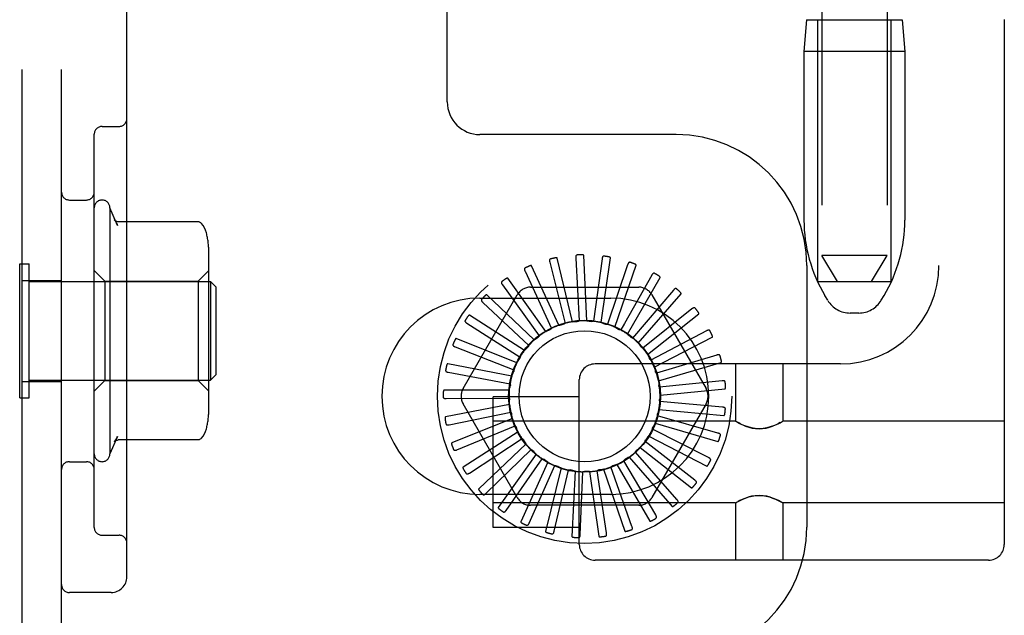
# Model space of a CAD drawing. Header units: inches. Extents: x 0 to 204, y 0 to 132.
# Tile 61 of 112: x 118.01 to 119.89, y 46.79 to 47.93. Entities that reach past the tile are written whole.
import ezdxf

# ---------------------------------------------------------------- set-up
doc = ezdxf.new("R2010")
doc.units = ezdxf.units.IN
doc.header["$LTSCALE"] = 11.243375
doc.header["$MEASUREMENT"] = 0
doc.linetypes.add('HIDDEN', pattern=[0.2, 0.1, -0.1])
doc.layers.add('DEFAULT_2', color=8, linetype='HIDDEN')

msp = doc.modelspace()

# ---------------------------------------------------------------- linework, layer by layer
at = {"layer": 'DEFAULT_2', "color": 8, "linetype": 'HIDDEN'}
for p, q in [((119.8894, 52.4267), (119.8894, 46.9262)), ((118.0119, 46.7095), (118.0119, 52.2095)), ((118.0869, 46.7095), (118.0869, 52.2095)), ((118.2119, 46.8645), (118.2119, 52.0545)), ((119.7644, 51.8937), (119.7644, 47.4592)), ((118.8244, 47.772), (118.8244, 51.147)), ((119.5404, 50.9477), (119.5404, 47.4785)), ((119.6654, 50.9477), (119.6654, 47.4785)), ((119.5114, 47.9285), (119.5064, 47.8685)), ((119.5114, 47.9285), (119.6944, 47.9285)), ((119.5329, 47.4285), (119.5329, 47.9285)), ((119.6729, 47.4285), (119.6729, 47.9285)), ((119.6944, 47.9285), (119.6994, 47.8685)), ((119.5064, 47.8685), (119.5064, 47.5461)), ((119.6994, 47.8685), (119.5064, 47.8685)), ((119.6994, 47.8685), (119.6994, 47.5461)), ((118.1644, 47.7251), (118.1969, 47.7251)), ((118.1494, 46.9589), (118.1494, 47.7101)), ((119.2619, 47.7095), (118.8869, 47.7095)), ((118.1019, 47.5845), (118.1344, 47.5845)), ((118.1794, 47.5695), (118.1794, 47.0995)), ((118.194, 47.5361), (118.1794, 47.5695)), ((118.3471, 47.543), (118.1953, 47.543)), ((118.3684, 47.1829), (118.3684, 47.4861)), ((119.0915, 47.3537), (119.0855, 47.4785)), ((119.5704, 47.4285), (119.5404, 47.4785)), ((119.6654, 47.4785), (119.5404, 47.4785)), ((119.6354, 47.4285), (119.6654, 47.4785)), ((118.0069, 47.2065), (118.0069, 47.4625)), ((118.0069, 47.4625), (118.0249, 47.4625)), ((118.0249, 47.2065), (118.0249, 47.4625)), ((119.0376, 47.3451), (118.9857, 47.4587)), ((119.0203, 47.4656), (119.0495, 47.3488)), ((119.0641, 47.352), (119.0347, 47.4734)), ((119.07, 47.4736), (119.0765, 47.3534)), ((119.1203, 47.472), (119.1039, 47.3528)), ((119.1187, 47.3502), (119.1365, 47.4739)), ((119.1693, 47.4609), (119.1308, 47.347)), ((119.1448, 47.3417), (119.1856, 47.4598)), ((119.5119, 47.4595), (119.5119, 46.9595)), ((118.1694, 47.4295), (118.1494, 47.4495)), ((118.3484, 47.4295), (118.3684, 47.4495)), ((118.9731, 47.4484), (119.0238, 47.3392)), ((119.2154, 47.4408), (119.163, 47.3486)), ((118.0119, 47.431), (118.0869, 47.431)), ((118.0249, 47.4285), (118.3719, 47.4285)), ((118.1694, 47.4295), (118.1694, 47.2395)), ((118.1694, 47.4295), (118.3484, 47.4295)), ((118.3484, 47.4295), (118.3484, 47.2395)), ((118.3719, 47.4285), (118.3719, 47.2405)), ((118.3819, 47.4185), (118.3719, 47.4285)), ((118.9299, 47.4225), (119.0004, 47.3249)), ((119.0128, 47.3333), (118.9403, 47.4351)), ((119.1687, 47.3283), (119.2312, 47.4366)), ((119.5329, 47.4285), (119.6729, 47.4285)), ((118.3819, 47.4185), (118.3819, 47.2505)), ((118.8548, 47.2241), (118.9582, 47.4033)), ((118.9907, 47.317), (118.9003, 47.4033)), ((118.9835, 47.4179), (119.1904, 47.4179)), ((119.2569, 47.4123), (119.1787, 47.3208)), ((119.1897, 47.3107), (119.2716, 47.4052)), ((119.2156, 47.4033), (119.3191, 47.2241)), ((119.5519, 47.3928), (119.5463, 47.402)), ((119.654, 47.3928), (119.6595, 47.402)), ((118.8869, 47.397), (119.1369, 47.397)), ((118.8925, 47.3889), (118.9801, 47.3065)), ((118.9721, 47.2969), (118.867, 47.3644)), ((119.2922, 47.3765), (119.1981, 47.3014)), ((119.207, 47.2894), (119.3052, 47.3667)), ((119.6111, 47.3685), (119.5947, 47.3685)), ((118.862, 47.3489), (118.9637, 47.2845)), ((119.163, 47.3486), (119.156, 47.3362)), ((119.3201, 47.3346), (119.2135, 47.2787)), ((118.9577, 47.2736), (118.8417, 47.32)), ((119.22, 47.2653), (119.331, 47.3225)), ((118.8397, 47.3038), (118.9517, 47.2598)), ((118.9479, 47.248), (118.8252, 47.2716)), ((119.5764, 47.2712), (119.1069, 47.2712)), ((119.2112, 47.2813), (119.211, 47.2815)), ((119.3395, 47.2882), (119.2243, 47.2535)), ((119.2281, 47.2391), (119.348, 47.2743)), ((119.3757, 47.2712), (119.3757, 47.1617)), ((119.4657, 47.2712), (119.4657, 47.1617)), ((118.8263, 47.2553), (118.9446, 47.2333)), ((118.0119, 47.238), (118.0869, 47.238)), ((118.0249, 47.2405), (118.3719, 47.2405)), ((118.1694, 47.2395), (118.1494, 47.2195)), ((118.1694, 47.2395), (118.3484, 47.2395)), ((118.3484, 47.2395), (118.3684, 47.2195)), ((118.3819, 47.2505), (118.3719, 47.2405)), ((119.0769, 46.9262), (119.0769, 47.2412)), ((119.3499, 47.239), (119.2301, 47.2267)), ((118.9431, 47.221), (118.8182, 47.221)), ((119.2312, 47.2118), (119.3556, 47.2237)), ((118.0069, 47.2065), (118.0249, 47.2065)), ((118.8224, 47.2052), (118.9427, 47.206)), ((118.9582, 47.0158), (118.8548, 47.1949)), ((118.9119, 46.9587), (118.9119, 47.2087)), ((119.0769, 47.2087), (118.9119, 47.2087)), ((119.3191, 47.1949), (119.2156, 47.0158)), ((119.3507, 47.1887), (119.2308, 47.1993)), ((118.9436, 47.1935), (118.8208, 47.1699)), ((118.828, 47.1552), (118.946, 47.1788)), ((119.229, 47.1845), (119.3534, 47.1726)), ((118.9492, 47.1667), (118.8332, 47.1202)), ((119.3757, 47.1617), (118.9119, 47.1617)), ((119.2217, 47.158), (119.3416, 47.1228)), ((119.342, 47.1392), (119.2263, 47.1723)), ((119.3757, 47.1617), (119.3762, 47.1613)), ((119.3779, 47.1604), (119.3762, 47.1614)), ((119.3807, 47.1589), (119.3777, 47.1605)), ((119.4634, 47.1604), (119.4652, 47.1614)), ((119.4651, 47.1613), (119.4657, 47.1617)), ((119.8894, 47.1617), (119.4657, 47.1617)), ((118.8429, 47.1072), (118.9544, 47.1527)), ((118.9598, 47.1414), (118.8546, 47.0738)), ((119.3241, 47.0922), (119.2167, 47.1466)), ((118.194, 47.1329), (118.1794, 47.0995)), ((118.3471, 47.126), (118.1953, 47.126)), ((118.8667, 47.0628), (118.9675, 47.1286)), ((119.2976, 47.0494), (119.2025, 47.1232)), ((119.2095, 47.1335), (119.3206, 47.0762)), ((118.975, 47.1186), (118.8845, 47.0323)), ((118.8984, 47.0238), (118.985, 47.1075)), ((119.2634, 47.0124), (119.184, 47.1028)), ((119.1929, 47.1116), (119.2911, 47.0344)), ((118.1019, 47.0845), (118.1344, 47.0845)), ((118.9942, 47.099), (118.9217, 46.9972)), ((118.937, 46.9915), (119.0061, 47.09)), ((119.0168, 47.0835), (118.9649, 46.9698)), ((119.223, 46.9826), (119.1621, 47.0864)), ((119.1724, 47.0934), (119.2543, 46.9989)), ((118.981, 46.9671), (119.0302, 47.0769)), ((119.0419, 47.0725), (119.0124, 46.951)), ((119.0288, 46.9514), (119.0563, 47.0685)), ((119.0687, 47.0664), (119.0627, 46.9416)), ((119.0787, 46.9451), (119.0836, 47.0653)), ((119.0961, 47.0656), (119.1139, 46.9419)), ((119.1289, 46.9483), (119.1109, 47.0673)), ((119.1231, 47.0699), (119.164, 46.9518)), ((119.1775, 46.9609), (119.1374, 47.0744)), ((119.1489, 47.0793), (119.2114, 46.971)), ((119.1369, 47.022), (118.8869, 47.022)), ((119.3757, 47.0057), (119.3762, 47.006)), ((119.3762, 47.006), (119.3779, 47.007)), ((119.4636, 47.0068), (119.4606, 47.0085)), ((119.4652, 47.006), (119.4634, 47.007)), ((119.4651, 47.006), (119.4657, 47.0057)), ((119.3757, 47.0057), (118.9119, 47.0057)), ((119.1904, 47.0012), (118.9835, 47.0012)), ((119.3757, 47.0057), (119.3757, 46.8962)), ((119.4657, 47.0057), (119.4657, 46.8962)), ((119.8894, 47.0057), (119.4657, 47.0057)), ((119.0769, 46.9587), (118.9119, 46.9587)), ((118.1644, 46.9439), (118.1969, 46.9439)), ((119.8594, 46.8962), (119.1069, 46.8962)), ((118.1819, 46.8345), (118.1019, 46.8345))]:
    msp.add_line(p, q, dxfattribs=at)
for points in [[(118.1881, 47.5463), (118.1894, 47.5446), (118.1905, 47.5428), (118.1916, 47.5411), (118.1925, 47.5393), (118.1934, 47.5376), (118.1941, 47.5359)], [(118.1953, 47.543), (118.1941, 47.5431), (118.1928, 47.5434), (118.1916, 47.5438), (118.1906, 47.5443), (118.1898, 47.5447), (118.1892, 47.5452), (118.1888, 47.5455), (118.1885, 47.5458), (118.1883, 47.5461), (118.1882, 47.5463), (118.1881, 47.5463)], [(118.3548, 47.5394), (118.354, 47.5403), (118.3531, 47.5411), (118.3521, 47.5417), (118.351, 47.5422), (118.3499, 47.5427), (118.3487, 47.5429), (118.3475, 47.543), (118.3471, 47.543)], [(118.364, 47.5213), (118.3638, 47.522), (118.3622, 47.5268), (118.3602, 47.5314), (118.3576, 47.5357), (118.3548, 47.5394)], [(119.0724, 47.4794), (119.072, 47.4793), (119.0716, 47.4792), (119.0712, 47.479), (119.0709, 47.4787), (119.0706, 47.4783), (119.0704, 47.4779), (119.0703, 47.4775), (119.0702, 47.477), (119.0701, 47.4765), (119.07, 47.476), (119.07, 47.4754), (119.07, 47.4748), (119.07, 47.4742), (119.07, 47.4736)], [(119.0855, 47.4785), (119.0855, 47.4787), (119.0854, 47.4788), (119.0853, 47.479), (119.0852, 47.4791), (119.085, 47.4792), (119.0848, 47.4793), (119.0846, 47.4793), (119.0844, 47.4794), (119.0842, 47.4795), (119.0839, 47.4795), (119.0837, 47.4796), (119.0834, 47.4796), (119.0831, 47.4796), (119.0829, 47.4797), (119.0826, 47.4797), (119.0823, 47.4797), (119.082, 47.4797), (119.0817, 47.4797), (119.0813, 47.4797), (119.0811, 47.4797)], [(119.1238, 47.4773), (119.1233, 47.4773), (119.1229, 47.4772), (119.1225, 47.4771), (119.1221, 47.4768), (119.1218, 47.4765), (119.1215, 47.4762), (119.1213, 47.4758), (119.1211, 47.4754), (119.1209, 47.4749), (119.1207, 47.4743), (119.1206, 47.4738), (119.1205, 47.4732), (119.1204, 47.4726), (119.1203, 47.472)], [(118.9857, 47.4587), (118.9856, 47.4589), (118.9854, 47.459), (118.9853, 47.4591), (118.9851, 47.4591), (118.9849, 47.4592), (118.9847, 47.4592), (118.9845, 47.4592), (118.9843, 47.4591), (118.984, 47.4591), (118.9838, 47.4591), (118.9835, 47.459), (118.9833, 47.459), (118.983, 47.4589), (118.9828, 47.4588), (118.9825, 47.4587), (118.9822, 47.4586), (118.9819, 47.4585), (118.9816, 47.4584), (118.9813, 47.4583), (118.981, 47.4582)], [(119.0216, 47.4718), (119.0212, 47.4716), (119.0208, 47.4714), (119.0205, 47.4711), (119.0202, 47.4708), (119.0201, 47.4704), (119.0199, 47.47), (119.0199, 47.4695), (119.0198, 47.469), (119.0198, 47.4685), (119.0199, 47.4679), (119.02, 47.4674), (119.0201, 47.4668), (119.0202, 47.4662), (119.0203, 47.4656)], [(119.0347, 47.4734), (119.0346, 47.4736), (119.0345, 47.4737), (119.0343, 47.4738), (119.0342, 47.4739), (119.034, 47.4739), (119.0338, 47.474), (119.0336, 47.474), (119.0333, 47.4741), (119.0331, 47.4741), (119.0329, 47.4741), (119.0326, 47.4741), (119.0324, 47.4741), (119.0321, 47.474), (119.0318, 47.474), (119.0315, 47.474), (119.0312, 47.474), (119.0309, 47.4739), (119.0306, 47.4739), (119.0303, 47.4738), (119.0299, 47.4737)], [(119.1365, 47.4739), (119.1365, 47.4741), (119.1364, 47.4743), (119.1363, 47.4744), (119.1362, 47.4746), (119.1361, 47.4747), (119.1359, 47.4748), (119.1357, 47.4749), (119.1355, 47.475), (119.1353, 47.4751), (119.1351, 47.4752), (119.1348, 47.4753), (119.1346, 47.4754), (119.1343, 47.4755), (119.1341, 47.4756), (119.1338, 47.4756), (119.1335, 47.4757), (119.1332, 47.4758), (119.1329, 47.4758), (119.1326, 47.4759), (119.1322, 47.476)], [(119.1738, 47.4655), (119.1733, 47.4656), (119.1729, 47.4656), (119.1725, 47.4655), (119.1721, 47.4653), (119.1717, 47.4651), (119.1714, 47.4648), (119.1711, 47.4645), (119.1708, 47.4641), (119.1705, 47.4636), (119.1702, 47.4632), (119.17, 47.4626), (119.1698, 47.4621), (119.1696, 47.4615), (119.1693, 47.4609)], [(119.1856, 47.4598), (119.1856, 47.4599), (119.1856, 47.4601), (119.1856, 47.4603), (119.1855, 47.4604), (119.1853, 47.4606), (119.1852, 47.4607), (119.185, 47.4609), (119.1849, 47.461), (119.1847, 47.4612), (119.1845, 47.4613), (119.1843, 47.4614), (119.184, 47.4616), (119.1838, 47.4617), (119.1836, 47.4618), (119.1833, 47.462), (119.183, 47.4621), (119.1827, 47.4622), (119.1825, 47.4623), (119.1822, 47.4624), (119.1819, 47.4626)], [(118.9732, 47.4547), (118.9728, 47.4544), (118.9724, 47.4542), (118.9722, 47.4538), (118.972, 47.4534), (118.9719, 47.453), (118.9719, 47.4526), (118.9719, 47.4521), (118.9719, 47.4516), (118.9721, 47.4511), (118.9722, 47.4506), (118.9724, 47.45), (118.9726, 47.4495), (118.9728, 47.4489), (118.9731, 47.4484)], [(119.2206, 47.4444), (119.2202, 47.4446), (119.2198, 47.4447), (119.2194, 47.4447), (119.2189, 47.4446), (119.2186, 47.4445), (119.2182, 47.4442), (119.2178, 47.4439), (119.2174, 47.4436), (119.2171, 47.4432), (119.2167, 47.4428), (119.2164, 47.4423), (119.2161, 47.4419), (119.2158, 47.4413), (119.2154, 47.4408)], [(119.2312, 47.4366), (119.2313, 47.4367), (119.2313, 47.4369), (119.2312, 47.4371), (119.2312, 47.4372), (119.2311, 47.4374), (119.231, 47.4376), (119.2308, 47.4378), (119.2307, 47.4379), (119.2305, 47.4381), (119.2304, 47.4383), (119.2302, 47.4385), (119.23, 47.4386), (119.2298, 47.4388), (119.2296, 47.439), (119.2293, 47.4392), (119.2291, 47.4393), (119.2288, 47.4395), (119.2286, 47.4397), (119.2283, 47.4399), (119.228, 47.4401)], [(118.9288, 47.4287), (118.9285, 47.4284), (118.9282, 47.4281), (118.928, 47.4277), (118.9279, 47.4273), (118.9279, 47.4269), (118.9279, 47.4264), (118.928, 47.426), (118.9282, 47.4255), (118.9284, 47.425), (118.9286, 47.4245), (118.9289, 47.424), (118.9292, 47.4235), (118.9296, 47.423), (118.9299, 47.4225)], [(118.9403, 47.4351), (118.9402, 47.4352), (118.9401, 47.4353), (118.9399, 47.4353), (118.9397, 47.4353), (118.9395, 47.4353), (118.9393, 47.4353), (118.9391, 47.4353), (118.9389, 47.4352), (118.9386, 47.4351), (118.9384, 47.435), (118.9382, 47.4349), (118.9379, 47.4348), (118.9377, 47.4347), (118.9375, 47.4346), (118.9372, 47.4345), (118.9369, 47.4343), (118.9367, 47.4342), (118.9364, 47.434), (118.9361, 47.4338), (118.9359, 47.4337)], [(118.9003, 47.4033), (118.9001, 47.4034), (118.9, 47.4034), (118.8998, 47.4034), (118.8996, 47.4034), (118.8994, 47.4034), (118.8992, 47.4033), (118.899, 47.4032), (118.8988, 47.4031), (118.8986, 47.403), (118.8984, 47.4029), (118.8982, 47.4027), (118.898, 47.4026), (118.8978, 47.4024), (118.8976, 47.4022), (118.8973, 47.4021), (118.8971, 47.4019), (118.8969, 47.4017), (118.8966, 47.4014), (118.8964, 47.4012), (118.8961, 47.401)], [(119.2627, 47.4149), (119.2623, 47.4151), (119.2619, 47.4153), (119.2615, 47.4154), (119.2611, 47.4154), (119.2606, 47.4153), (119.2602, 47.4152), (119.2598, 47.4149), (119.2594, 47.4147), (119.259, 47.4144), (119.2585, 47.414), (119.2581, 47.4136), (119.2577, 47.4132), (119.2573, 47.4128), (119.2569, 47.4123)], [(119.2716, 47.4052), (119.2716, 47.4053), (119.2717, 47.4055), (119.2717, 47.4056), (119.2717, 47.4058), (119.2716, 47.406), (119.2715, 47.4062), (119.2714, 47.4064), (119.2713, 47.4066), (119.2712, 47.4068), (119.2711, 47.407), (119.2709, 47.4072), (119.2708, 47.4074), (119.2706, 47.4076), (119.2704, 47.4078), (119.2702, 47.408), (119.27, 47.4083), (119.2698, 47.4085), (119.2696, 47.4087), (119.2693, 47.409), (119.2691, 47.4092)], [(118.8902, 47.3948), (118.8899, 47.3945), (118.8897, 47.3941), (118.8896, 47.3937), (118.8896, 47.3933), (118.8896, 47.3928), (118.8898, 47.3924), (118.89, 47.392), (118.8902, 47.3915), (118.8905, 47.3911), (118.8908, 47.3907), (118.8912, 47.3902), (118.8916, 47.3898), (118.892, 47.3894), (118.8925, 47.3889)], [(118.867, 47.3644), (118.8668, 47.3645), (118.8667, 47.3645), (118.8665, 47.3645), (118.8663, 47.3645), (118.8661, 47.3644), (118.866, 47.3643), (118.8658, 47.3641), (118.8656, 47.364), (118.8654, 47.3639), (118.8652, 47.3637), (118.8651, 47.3635), (118.8649, 47.3633), (118.8647, 47.3631), (118.8645, 47.3629), (118.8643, 47.3627), (118.8641, 47.3625), (118.8639, 47.3622), (118.8638, 47.362), (118.8636, 47.3617), (118.8634, 47.3615)], [(119.2983, 47.3779), (119.298, 47.3782), (119.2977, 47.3785), (119.2973, 47.3786), (119.2969, 47.3787), (119.2964, 47.3787), (119.296, 47.3786), (119.2955, 47.3785), (119.2951, 47.3783), (119.2946, 47.3781), (119.2941, 47.3778), (119.2937, 47.3775), (119.2932, 47.3772), (119.2927, 47.3769), (119.2922, 47.3765)], [(119.3052, 47.3667), (119.3054, 47.3668), (119.3054, 47.367), (119.3055, 47.3671), (119.3055, 47.3673), (119.3055, 47.3675), (119.3054, 47.3677), (119.3054, 47.3679), (119.3053, 47.3681), (119.3052, 47.3684), (119.3051, 47.3686), (119.305, 47.3688), (119.3049, 47.369), (119.3048, 47.3693), (119.3046, 47.3695), (119.3045, 47.3698), (119.3043, 47.37), (119.3041, 47.3703), (119.304, 47.3706), (119.3038, 47.3708), (119.3036, 47.371)], [(118.8587, 47.3543), (118.8585, 47.3538), (118.8583, 47.3534), (118.8583, 47.353), (118.8584, 47.3526), (118.8585, 47.3522), (118.8587, 47.3518), (118.859, 47.3514), (118.8593, 47.351), (118.8597, 47.3507), (118.8601, 47.3503), (118.8605, 47.3499), (118.861, 47.3496), (118.8615, 47.3492), (118.862, 47.3489)], [(119.0376, 47.3451), (119.0397, 47.3456), (119.0419, 47.3462), (119.0441, 47.3467), (119.0462, 47.3471)], [(119.0495, 47.3488), (119.049, 47.3484), (119.0485, 47.3481), (119.048, 47.3477), (119.0474, 47.3475), (119.0468, 47.3473), (119.0462, 47.3471)], [(119.0641, 47.352), (119.0663, 47.3521), (119.0686, 47.3522), (119.0708, 47.3523), (119.073, 47.3523)], [(119.0765, 47.3534), (119.076, 47.3531), (119.0754, 47.3528), (119.0748, 47.3526), (119.0742, 47.3525), (119.0736, 47.3524), (119.073, 47.3523)], [(119.0915, 47.3537), (119.0937, 47.3534), (119.0959, 47.3531), (119.0981, 47.3528), (119.1003, 47.3524)], [(119.1039, 47.3528), (119.1034, 47.3526), (119.1028, 47.3524), (119.1021, 47.3523), (119.1015, 47.3523), (119.1009, 47.3523), (119.1003, 47.3524)], [(119.1187, 47.3502), (119.1208, 47.3495), (119.1229, 47.3488), (119.125, 47.3481), (119.1271, 47.3473)], [(119.1308, 47.347), (119.1301, 47.3469), (119.1295, 47.3468), (119.1289, 47.3469), (119.1283, 47.3469), (119.1277, 47.3471), (119.1271, 47.3473)], [(119.0128, 47.3333), (119.0148, 47.3342), (119.0169, 47.3352), (119.0189, 47.3361), (119.0209, 47.3369)], [(119.0238, 47.3392), (119.0234, 47.3387), (119.023, 47.3383), (119.0225, 47.3379), (119.022, 47.3375), (119.0215, 47.3372), (119.0209, 47.3369)], [(119.1448, 47.3417), (119.1467, 47.3406), (119.1486, 47.3395), (119.1505, 47.3383), (119.1524, 47.3372)], [(119.156, 47.3362), (119.1553, 47.3362), (119.1547, 47.3363), (119.1541, 47.3364), (119.1535, 47.3366), (119.153, 47.3369), (119.1524, 47.3372)], [(119.1687, 47.3283), (119.1704, 47.3269), (119.1721, 47.3255), (119.1738, 47.324), (119.1754, 47.3225)], [(119.3264, 47.3348), (119.3261, 47.3352), (119.3258, 47.3355), (119.3255, 47.3358), (119.3251, 47.3359), (119.3247, 47.336), (119.3242, 47.336), (119.3238, 47.336), (119.3233, 47.3359), (119.3228, 47.3358), (119.3223, 47.3356), (119.3217, 47.3354), (119.3212, 47.3351), (119.3206, 47.3349), (119.3201, 47.3346)], [(119.331, 47.3225), (119.3312, 47.3226), (119.3313, 47.3228), (119.3314, 47.3229), (119.3314, 47.3231), (119.3314, 47.3233), (119.3314, 47.3235), (119.3314, 47.3237), (119.3314, 47.3239), (119.3313, 47.3242), (119.3313, 47.3244), (119.3312, 47.3247), (119.3311, 47.3249), (119.3311, 47.3252), (119.331, 47.3254), (119.3309, 47.3257), (119.3308, 47.326), (119.3307, 47.3263), (119.3305, 47.3266), (119.3304, 47.3269), (119.3302, 47.3272)], [(118.8354, 47.3084), (118.8353, 47.308), (118.8352, 47.3076), (118.8353, 47.3072), (118.8354, 47.3068), (118.8356, 47.3064), (118.8359, 47.306), (118.8363, 47.3057), (118.8366, 47.3054), (118.8371, 47.3051), (118.8375, 47.3048), (118.838, 47.3046), (118.8386, 47.3043), (118.8391, 47.3041), (118.8397, 47.3038)], [(118.8417, 47.32), (118.8415, 47.3201), (118.8413, 47.32), (118.8411, 47.32), (118.841, 47.3199), (118.8408, 47.3198), (118.8407, 47.3197), (118.8405, 47.3195), (118.8404, 47.3193), (118.8402, 47.3191), (118.8401, 47.319), (118.8399, 47.3187), (118.8398, 47.3185), (118.8396, 47.3183), (118.8395, 47.3181), (118.8394, 47.3178), (118.8392, 47.3175), (118.8391, 47.3173), (118.8389, 47.317), (118.8388, 47.3167), (118.8387, 47.3163)], [(118.9907, 47.317), (118.9925, 47.3183), (118.9943, 47.3196), (118.9962, 47.3209), (118.998, 47.3221)], [(119.0004, 47.3249), (119.0001, 47.3244), (118.9998, 47.3239), (118.9994, 47.3234), (118.999, 47.3229), (118.9985, 47.3225), (118.998, 47.3221)], [(119.1787, 47.3208), (119.1781, 47.321), (119.1775, 47.3212), (119.1769, 47.3214), (119.1764, 47.3217), (119.1759, 47.3221), (119.1754, 47.3225)], [(119.1897, 47.3107), (119.1911, 47.309), (119.1925, 47.3072), (119.1939, 47.3055), (119.1952, 47.3037)], [(118.9721, 47.2969), (118.9736, 47.2985), (118.9752, 47.3001), (118.9767, 47.3017), (118.9783, 47.3033)], [(118.9801, 47.3065), (118.9799, 47.3059), (118.9797, 47.3053), (118.9794, 47.3048), (118.9791, 47.3042), (118.9787, 47.3037), (118.9783, 47.3033)], [(119.1981, 47.3014), (119.1975, 47.3017), (119.197, 47.302), (119.1965, 47.3024), (119.196, 47.3028), (119.1956, 47.3032), (119.1952, 47.3037)], [(119.207, 47.2894), (119.2077, 47.2881), (119.2084, 47.2868), (119.2091, 47.2855), (119.2098, 47.2842), (119.2104, 47.2828), (119.211, 47.2815)], [(119.3458, 47.2872), (119.3456, 47.2877), (119.3454, 47.288), (119.3451, 47.2883), (119.3447, 47.2886), (119.3443, 47.2887), (119.3439, 47.2888), (119.3434, 47.2889), (119.3429, 47.2889), (119.3424, 47.2888), (119.3419, 47.2888), (119.3413, 47.2887), (119.3407, 47.2885), (119.3401, 47.2884), (119.3395, 47.2882)], [(118.8252, 47.2716), (118.825, 47.2716), (118.8248, 47.2716), (118.8247, 47.2715), (118.8245, 47.2714), (118.8244, 47.2712), (118.8243, 47.2711), (118.8241, 47.2709), (118.824, 47.2707), (118.8239, 47.2705), (118.8238, 47.2703), (118.8237, 47.27), (118.8236, 47.2698), (118.8235, 47.2695), (118.8234, 47.2693), (118.8233, 47.269), (118.8233, 47.2687), (118.8232, 47.2684), (118.8231, 47.2681), (118.823, 47.2678), (118.8229, 47.2674)], [(118.9577, 47.2736), (118.9588, 47.2755), (118.96, 47.2773), (118.9613, 47.2792), (118.9625, 47.281)], [(118.9637, 47.2845), (118.9636, 47.2839), (118.9635, 47.2833), (118.9634, 47.2827), (118.9631, 47.2821), (118.9628, 47.2816), (118.9625, 47.281)], [(119.2135, 47.2787), (119.213, 47.2791), (119.2126, 47.2794), (119.2122, 47.2798), (119.2118, 47.2803), (119.2115, 47.2808), (119.2112, 47.2813)], [(119.348, 47.2743), (119.3482, 47.2744), (119.3483, 47.2745), (119.3484, 47.2746), (119.3485, 47.2748), (119.3485, 47.275), (119.3486, 47.2752), (119.3486, 47.2754), (119.3486, 47.2756), (119.3486, 47.2759), (119.3486, 47.2761), (119.3486, 47.2763), (119.3486, 47.2766), (119.3485, 47.2769), (119.3485, 47.2771), (119.3485, 47.2774), (119.3484, 47.2777), (119.3483, 47.278), (119.3483, 47.2783), (119.3482, 47.2786), (119.3481, 47.2789)], [(118.8212, 47.2591), (118.8212, 47.2586), (118.8212, 47.2582), (118.8214, 47.2578), (118.8216, 47.2574), (118.8219, 47.2571), (118.8222, 47.2568), (118.8226, 47.2565), (118.823, 47.2563), (118.8235, 47.2561), (118.824, 47.2559), (118.8245, 47.2557), (118.8251, 47.2556), (118.8257, 47.2555), (118.8263, 47.2553)], [(118.9479, 47.248), (118.9487, 47.25), (118.9495, 47.2521), (118.9504, 47.2542), (118.9512, 47.2562)], [(118.9517, 47.2598), (118.9518, 47.2592), (118.9518, 47.2586), (118.9517, 47.258), (118.9516, 47.2574), (118.9515, 47.2568), (118.9512, 47.2562)], [(119.22, 47.2653), (119.2206, 47.2631), (119.2213, 47.261), (119.2219, 47.2589), (119.2224, 47.2567)], [(119.2243, 47.2535), (119.2239, 47.254), (119.2235, 47.2545), (119.2231, 47.255), (119.2228, 47.2555), (119.2226, 47.2561), (119.2224, 47.2567)], [(118.9446, 47.2333), (118.9448, 47.2328), (118.9449, 47.2321), (118.945, 47.2315), (118.945, 47.2309), (118.945, 47.2303), (118.9449, 47.2297)], [(119.2281, 47.2391), (119.2284, 47.2369), (119.2286, 47.2346), (119.2288, 47.2324), (119.2289, 47.2302)], [(119.3558, 47.2368), (119.3557, 47.2373), (119.3555, 47.2377), (119.3553, 47.238), (119.355, 47.2383), (119.3546, 47.2386), (119.3542, 47.2388), (119.3538, 47.2389), (119.3533, 47.239), (119.3528, 47.2391), (119.3522, 47.2391), (119.3517, 47.2391), (119.3511, 47.2391), (119.3505, 47.239), (119.3499, 47.239)], [(118.8182, 47.221), (118.818, 47.2209), (118.8178, 47.2208), (118.8177, 47.2207), (118.8176, 47.2206), (118.8175, 47.2204), (118.8174, 47.2202), (118.8173, 47.22), (118.8172, 47.2198), (118.8171, 47.2196), (118.8171, 47.2194), (118.817, 47.2191), (118.817, 47.2189), (118.8169, 47.2186), (118.8169, 47.2183), (118.8168, 47.2181), (118.8168, 47.2178), (118.8168, 47.2174), (118.8168, 47.2171), (118.8167, 47.2168), (118.8167, 47.2166)], [(118.9431, 47.221), (118.9435, 47.2231), (118.9439, 47.2253), (118.9444, 47.2275), (118.9449, 47.2297)], [(119.2301, 47.2267), (119.2298, 47.2273), (119.2295, 47.2278), (119.2293, 47.2284), (119.2291, 47.229), (119.229, 47.2296), (119.2289, 47.2302)], [(119.3556, 47.2237), (119.3557, 47.2237), (119.3559, 47.2238), (119.356, 47.224), (119.3561, 47.2241), (119.3562, 47.2243), (119.3563, 47.2245), (119.3563, 47.2247), (119.3564, 47.2249), (119.3564, 47.2251), (119.3565, 47.2254), (119.3565, 47.2256), (119.3565, 47.2259), (119.3566, 47.2261), (119.3566, 47.2264), (119.3566, 47.2267), (119.3566, 47.227), (119.3566, 47.2273), (119.3566, 47.2276), (119.3566, 47.2279), (119.3565, 47.2282)], [(118.8167, 47.2079), (118.8167, 47.2074), (118.8168, 47.207), (118.817, 47.2066), (118.8173, 47.2063), (118.8176, 47.2061), (118.818, 47.2058), (118.8185, 47.2057), (118.8189, 47.2055), (118.8194, 47.2054), (118.82, 47.2053), (118.8205, 47.2053), (118.8211, 47.2052), (118.8217, 47.2052), (118.8224, 47.2052)], [(118.9427, 47.206), (118.943, 47.2054), (118.9432, 47.2049), (118.9434, 47.2043), (118.9435, 47.2037), (118.9436, 47.203), (118.9436, 47.2024)], [(118.9436, 47.1935), (118.9435, 47.1958), (118.9435, 47.198), (118.9435, 47.2002), (118.9436, 47.2024)], [(119.2308, 47.1993), (119.2306, 47.1999), (119.2304, 47.2005), (119.2303, 47.2011), (119.2302, 47.2017), (119.2302, 47.2023), (119.2303, 47.203)], [(119.2312, 47.2118), (119.231, 47.2096), (119.2308, 47.2074), (119.2305, 47.2052), (119.2303, 47.203)], [(118.946, 47.1788), (118.9464, 47.1783), (118.9467, 47.1778), (118.947, 47.1772), (118.9472, 47.1766), (118.9474, 47.176), (118.9475, 47.1754)], [(119.2263, 47.1723), (119.2262, 47.1729), (119.2261, 47.1735), (119.2261, 47.1741), (119.2261, 47.1748), (119.2263, 47.1754), (119.2264, 47.176)], [(119.229, 47.1845), (119.2284, 47.1823), (119.2278, 47.1802), (119.2271, 47.1781), (119.2264, 47.176)], [(119.3561, 47.1855), (119.3561, 47.1859), (119.356, 47.1864), (119.3559, 47.1867), (119.3556, 47.1871), (119.3553, 47.1874), (119.3549, 47.1876), (119.3545, 47.1879), (119.3541, 47.188), (119.3536, 47.1882), (119.353, 47.1883), (119.3525, 47.1885), (119.3519, 47.1886), (119.3513, 47.1886), (119.3507, 47.1887)], [(119.3534, 47.1726), (119.3536, 47.1726), (119.3537, 47.1727), (119.3539, 47.1728), (119.354, 47.1729), (119.3541, 47.1731), (119.3542, 47.1732), (119.3543, 47.1734), (119.3544, 47.1736), (119.3545, 47.1738), (119.3546, 47.1741), (119.3547, 47.1743), (119.3548, 47.1746), (119.3548, 47.1748), (119.3549, 47.1751), (119.355, 47.1754), (119.355, 47.1757), (119.3551, 47.176), (119.3551, 47.1763), (119.3552, 47.1766), (119.3552, 47.177)], [(118.8208, 47.1699), (118.8207, 47.1698), (118.8205, 47.1697), (118.8204, 47.1696), (118.8203, 47.1694), (118.8203, 47.1692), (118.8202, 47.169), (118.8202, 47.1688), (118.8201, 47.1686), (118.8201, 47.1684), (118.8201, 47.1681), (118.8201, 47.1679), (118.8201, 47.1676), (118.8201, 47.1673), (118.8201, 47.1671), (118.8201, 47.1668), (118.8201, 47.1665), (118.8202, 47.1662), (118.8202, 47.1659), (118.8203, 47.1655), (118.8203, 47.1652)], [(118.8218, 47.1568), (118.822, 47.1563), (118.8222, 47.1559), (118.8225, 47.1556), (118.8228, 47.1554), (118.8232, 47.1552), (118.8236, 47.155), (118.824, 47.1549), (118.8245, 47.1549), (118.8251, 47.1549), (118.8256, 47.1549), (118.8262, 47.1549), (118.8268, 47.155), (118.8273, 47.1551), (118.828, 47.1552)], [(118.9492, 47.1667), (118.9487, 47.1689), (118.9483, 47.1711), (118.9479, 47.1732), (118.9475, 47.1754)], [(119.2217, 47.158), (119.2207, 47.156), (119.2197, 47.1541), (119.2186, 47.1521), (119.2176, 47.1502)], [(119.4611, 47.1591), (119.4575, 47.1573), (119.4531, 47.1552), (119.4479, 47.153), (119.4419, 47.1509), (119.4353, 47.1491), (119.4281, 47.1479), (119.4206, 47.1474), (119.4132, 47.1479), (119.406, 47.1491), (119.3994, 47.1509), (119.3934, 47.153), (119.3882, 47.1552), (119.3838, 47.1573), (119.3803, 47.1591)], [(119.3807, 47.1589), (119.3846, 47.1569), (119.3893, 47.1547), (119.3949, 47.1524), (119.401, 47.1504), (119.4074, 47.1488), (119.414, 47.1478), (119.4207, 47.1474), (119.4274, 47.1478), (119.434, 47.1488), (119.4405, 47.1504), (119.4465, 47.1525), (119.452, 47.1547), (119.4568, 47.1569), (119.4607, 47.1589), (119.4636, 47.1605)], [(118.3548, 47.1296), (118.3576, 47.1333), (118.3602, 47.1377), (118.3622, 47.1423), (118.3638, 47.1471), (118.364, 47.1477)], [(118.9544, 47.1527), (118.9548, 47.1522), (118.9553, 47.1518), (118.9556, 47.1513), (118.956, 47.1508), (118.9563, 47.1502), (118.9565, 47.1497)], [(118.9598, 47.1414), (118.9589, 47.1434), (118.9581, 47.1455), (118.9573, 47.1476), (118.9565, 47.1497)], [(119.2167, 47.1466), (119.2167, 47.1472), (119.2168, 47.1478), (119.2169, 47.1484), (119.2171, 47.149), (119.2173, 47.1496), (119.2176, 47.1502)], [(119.3467, 47.135), (119.3468, 47.1354), (119.3468, 47.1358), (119.3467, 47.1363), (119.3465, 47.1366), (119.3463, 47.137), (119.346, 47.1373), (119.3456, 47.1376), (119.3452, 47.1379), (119.3447, 47.1381), (119.3442, 47.1384), (119.3437, 47.1386), (119.3432, 47.1388), (119.3426, 47.139), (119.342, 47.1392)], [(118.1881, 47.1227), (118.1894, 47.1245), (118.1905, 47.1262), (118.1916, 47.128), (118.1925, 47.1297), (118.1934, 47.1314), (118.1941, 47.1332)], [(118.1881, 47.1227), (118.1882, 47.1228), (118.1883, 47.123), (118.1885, 47.1232), (118.1888, 47.1235), (118.1892, 47.1239), (118.1898, 47.1243), (118.1906, 47.1248), (118.1916, 47.1253), (118.1928, 47.1257), (118.1941, 47.1259), (118.1953, 47.126)], [(118.3548, 47.1296), (118.354, 47.1288), (118.3531, 47.128), (118.3521, 47.1273), (118.351, 47.1268), (118.3499, 47.1264), (118.3487, 47.1261), (118.3475, 47.126), (118.3471, 47.126)], [(118.8332, 47.1202), (118.833, 47.1201), (118.8329, 47.12), (118.8328, 47.1199), (118.8328, 47.1197), (118.8327, 47.1195), (118.8327, 47.1193), (118.8327, 47.1191), (118.8327, 47.1189), (118.8327, 47.1186), (118.8327, 47.1184), (118.8328, 47.1181), (118.8328, 47.1179), (118.8329, 47.1176), (118.833, 47.1173), (118.833, 47.1171), (118.8331, 47.1168), (118.8332, 47.1165), (118.8333, 47.1162), (118.8334, 47.1159), (118.8335, 47.1156)], [(118.9675, 47.1286), (118.9681, 47.1283), (118.9686, 47.1279), (118.969, 47.1275), (118.9695, 47.1271), (118.9699, 47.1266), (118.9702, 47.1261)], [(118.975, 47.1186), (118.9737, 47.1204), (118.9725, 47.1223), (118.9713, 47.1242), (118.9702, 47.1261)], [(119.2025, 47.1232), (119.2026, 47.1238), (119.2027, 47.1244), (119.203, 47.1249), (119.2033, 47.1255), (119.2036, 47.126), (119.204, 47.1265)], [(119.2095, 47.1335), (119.2081, 47.1317), (119.2068, 47.1299), (119.2054, 47.1282), (119.204, 47.1265)], [(119.3416, 47.1228), (119.3417, 47.1228), (119.3419, 47.1228), (119.3421, 47.1229), (119.3422, 47.123), (119.3424, 47.1231), (119.3425, 47.1233), (119.3427, 47.1235), (119.3428, 47.1236), (119.3429, 47.1238), (119.3431, 47.124), (119.3432, 47.1243), (119.3433, 47.1245), (119.3434, 47.1247), (119.3435, 47.125), (119.3437, 47.1253), (119.3438, 47.1255), (119.3439, 47.1258), (119.344, 47.1261), (119.3441, 47.1264), (119.3442, 47.1267)], [(118.8366, 47.1075), (118.8368, 47.1071), (118.8371, 47.1068), (118.8374, 47.1065), (118.8378, 47.1063), (118.8382, 47.1062), (118.8387, 47.1062), (118.8391, 47.1062), (118.8396, 47.1062), (118.8401, 47.1063), (118.8407, 47.1064), (118.8412, 47.1066), (118.8418, 47.1067), (118.8423, 47.1069), (118.8429, 47.1072)], [(118.985, 47.1075), (118.9856, 47.1073), (118.9861, 47.107), (118.9867, 47.1067), (118.9872, 47.1063), (118.9877, 47.1059), (118.9881, 47.1055)], [(118.9942, 47.099), (118.9926, 47.1006), (118.9911, 47.1022), (118.9896, 47.1038), (118.9881, 47.1055)], [(119.184, 47.1028), (119.1842, 47.1034), (119.1845, 47.104), (119.1849, 47.1045), (119.1852, 47.105), (119.1857, 47.1055), (119.1861, 47.1059)], [(119.1929, 47.1116), (119.1912, 47.1102), (119.1895, 47.1087), (119.1878, 47.1073), (119.1861, 47.1059)], [(119.0061, 47.09), (119.0068, 47.0899), (119.0074, 47.0898), (119.008, 47.0896), (119.0085, 47.0893), (119.0091, 47.089), (119.0096, 47.0887)], [(119.0168, 47.0835), (119.0149, 47.0847), (119.0131, 47.086), (119.0113, 47.0873), (119.0096, 47.0887)], [(119.1621, 47.0864), (119.1624, 47.0869), (119.1628, 47.0874), (119.1632, 47.0879), (119.1637, 47.0883), (119.1642, 47.0886), (119.1647, 47.089)], [(119.1724, 47.0934), (119.1705, 47.0922), (119.1686, 47.0911), (119.1667, 47.09), (119.1647, 47.089)], [(119.3279, 47.0871), (119.3281, 47.0876), (119.3281, 47.088), (119.3281, 47.0884), (119.328, 47.0888), (119.3278, 47.0892), (119.3276, 47.0896), (119.3273, 47.0899), (119.327, 47.0903), (119.3266, 47.0906), (119.3261, 47.0909), (119.3256, 47.0913), (119.3251, 47.0916), (119.3246, 47.0919), (119.3241, 47.0922)], [(118.8546, 47.0738), (118.8545, 47.0737), (118.8544, 47.0736), (118.8544, 47.0734), (118.8543, 47.0732), (118.8543, 47.073), (118.8544, 47.0728), (118.8544, 47.0726), (118.8545, 47.0724), (118.8545, 47.0722), (118.8546, 47.0719), (118.8547, 47.0717), (118.8548, 47.0714), (118.8549, 47.0712), (118.855, 47.0709), (118.8551, 47.0707), (118.8552, 47.0704), (118.8554, 47.0701), (118.8555, 47.0699), (118.8557, 47.0696), (118.8559, 47.0693)], [(118.8604, 47.062), (118.8607, 47.0617), (118.8611, 47.0614), (118.8614, 47.0612), (118.8618, 47.0611), (118.8623, 47.061), (118.8627, 47.061), (118.8632, 47.0611), (118.8636, 47.0613), (118.8641, 47.0614), (118.8646, 47.0617), (118.8651, 47.0619), (118.8657, 47.0622), (118.8662, 47.0625), (118.8667, 47.0628)], [(119.0302, 47.0769), (119.0308, 47.0769), (119.0315, 47.0769), (119.0321, 47.0768), (119.0327, 47.0767), (119.0333, 47.0765), (119.0338, 47.0762)], [(119.0419, 47.0725), (119.0399, 47.0734), (119.0378, 47.0743), (119.0358, 47.0752), (119.0338, 47.0762)], [(119.0563, 47.0685), (119.057, 47.0687), (119.0576, 47.0688), (119.0582, 47.0688), (119.0588, 47.0688), (119.0594, 47.0687), (119.06, 47.0686)], [(119.0687, 47.0664), (119.0665, 47.0669), (119.0643, 47.0674), (119.0622, 47.068), (119.06, 47.0686)], [(119.0836, 47.0653), (119.0841, 47.0656), (119.0847, 47.0658), (119.0853, 47.0659), (119.086, 47.066), (119.0866, 47.0661), (119.0872, 47.066)], [(119.0961, 47.0656), (119.0938, 47.0656), (119.0916, 47.0657), (119.0894, 47.0659), (119.0872, 47.066)], [(119.1109, 47.0673), (119.1114, 47.0676), (119.112, 47.068), (119.1125, 47.0682), (119.1131, 47.0684), (119.1137, 47.0686), (119.1143, 47.0687)], [(119.1231, 47.0699), (119.1209, 47.0695), (119.1187, 47.0692), (119.1165, 47.0689), (119.1143, 47.0687)], [(119.1374, 47.0744), (119.1378, 47.0749), (119.1383, 47.0753), (119.1388, 47.0756), (119.1394, 47.0759), (119.1399, 47.0762), (119.1405, 47.0764)], [(119.1489, 47.0793), (119.1468, 47.0785), (119.1447, 47.0778), (119.1426, 47.0771), (119.1405, 47.0764)], [(119.3206, 47.0762), (119.3207, 47.0762), (119.3209, 47.0762), (119.3211, 47.0762), (119.3213, 47.0763), (119.3214, 47.0764), (119.3216, 47.0765), (119.3218, 47.0766), (119.3219, 47.0768), (119.3221, 47.0769), (119.3222, 47.0771), (119.3224, 47.0773), (119.3226, 47.0775), (119.3227, 47.0777), (119.3229, 47.078), (119.3231, 47.0782), (119.3232, 47.0784), (119.3234, 47.0787), (119.3236, 47.079), (119.3237, 47.0793), (119.3239, 47.0796)], [(119.3004, 47.0437), (119.3006, 47.0441), (119.3008, 47.0445), (119.3008, 47.045), (119.3008, 47.0454), (119.3007, 47.0458), (119.3006, 47.0462), (119.3003, 47.0466), (119.3001, 47.047), (119.2997, 47.0474), (119.2993, 47.0478), (119.2989, 47.0482), (119.2985, 47.0486), (119.298, 47.049), (119.2976, 47.0494)], [(118.8845, 47.0323), (118.8844, 47.0322), (118.8844, 47.032), (118.8843, 47.0319), (118.8843, 47.0317), (118.8844, 47.0315), (118.8844, 47.0313), (118.8845, 47.0311), (118.8846, 47.0309), (118.8847, 47.0307), (118.8848, 47.0304), (118.885, 47.0302), (118.8851, 47.03), (118.8852, 47.0298), (118.8854, 47.0296), (118.8856, 47.0293), (118.8858, 47.0291), (118.8859, 47.0288), (118.8862, 47.0286), (118.8864, 47.0283), (118.8866, 47.0281)], [(119.2911, 47.0344), (119.2913, 47.0343), (119.2914, 47.0343), (119.2916, 47.0343), (119.2918, 47.0343), (119.292, 47.0344), (119.2922, 47.0345), (119.2924, 47.0346), (119.2926, 47.0347), (119.2927, 47.0348), (119.2929, 47.035), (119.2931, 47.0351), (119.2933, 47.0353), (119.2935, 47.0355), (119.2937, 47.0357), (119.2939, 47.0359), (119.2942, 47.0361), (119.2944, 47.0363), (119.2946, 47.0366), (119.2948, 47.0368), (119.295, 47.037)], [(118.8925, 47.0218), (118.8928, 47.0215), (118.8932, 47.0213), (118.8936, 47.0212), (118.894, 47.0212), (118.8944, 47.0212), (118.8949, 47.0213), (118.8953, 47.0215), (118.8957, 47.0217), (118.8962, 47.022), (118.8966, 47.0223), (118.8971, 47.0226), (118.8975, 47.023), (118.898, 47.0234), (118.8984, 47.0238)], [(119.2651, 47.0063), (119.2655, 47.0067), (119.2657, 47.007), (119.2658, 47.0074), (119.2659, 47.0079), (119.2659, 47.0083), (119.2658, 47.0087), (119.2656, 47.0092), (119.2654, 47.0096), (119.2652, 47.0101), (119.2649, 47.0105), (119.2646, 47.011), (119.2642, 47.0115), (119.2639, 47.0119), (119.2634, 47.0124)], [(119.3777, 47.0069), (119.3807, 47.0085), (119.3845, 47.0104), (119.3893, 47.0127), (119.3948, 47.0149), (119.4009, 47.017), (119.4073, 47.0186), (119.4139, 47.0196), (119.4206, 47.02), (119.4273, 47.0196), (119.4339, 47.0186), (119.4404, 47.017), (119.4465, 47.015), (119.452, 47.0127), (119.4568, 47.0105), (119.4606, 47.0085)], [(119.4611, 47.0083), (119.4576, 47.0101), (119.4532, 47.0122), (119.448, 47.0144), (119.442, 47.0165), (119.4354, 47.0183), (119.4282, 47.0195), (119.4208, 47.02), (119.4133, 47.0195), (119.406, 47.0183), (119.3994, 47.0165), (119.3935, 47.0144), (119.3882, 47.0122), (119.3838, 47.0101), (119.3803, 47.0083)], [(118.9217, 46.9972), (118.9216, 46.9971), (118.9216, 46.9969), (118.9216, 46.9967), (118.9217, 46.9965), (118.9217, 46.9964), (118.9218, 46.9962), (118.9219, 46.996), (118.9221, 46.9958), (118.9222, 46.9956), (118.9224, 46.9954), (118.9225, 46.9952), (118.9227, 46.9951), (118.9229, 46.9949), (118.9231, 46.9947), (118.9233, 46.9945), (118.9235, 46.9943), (118.9238, 46.9941), (118.924, 46.9939), (118.9243, 46.9937), (118.9245, 46.9935)], [(118.9315, 46.9884), (118.9319, 46.9882), (118.9323, 46.9881), (118.9327, 46.988), (118.9331, 46.9881), (118.9335, 46.9882), (118.934, 46.9884), (118.9343, 46.9886), (118.9347, 46.9889), (118.9351, 46.9892), (118.9355, 46.9896), (118.9359, 46.9901), (118.9363, 46.9905), (118.9366, 46.991), (118.937, 46.9915)], [(119.2543, 46.9989), (119.2544, 46.9988), (119.2546, 46.9987), (119.2547, 46.9987), (119.2549, 46.9987), (119.2551, 46.9987), (119.2553, 46.9988), (119.2555, 46.9989), (119.2557, 46.9989), (119.256, 46.999), (119.2562, 46.9991), (119.2564, 46.9993), (119.2566, 46.9994), (119.2569, 46.9995), (119.2571, 46.9997), (119.2573, 46.9998), (119.2576, 47), (119.2578, 47.0002), (119.2581, 47.0004), (119.2584, 47.0006), (119.2586, 47.0008)], [(118.9649, 46.9698), (118.9648, 46.9696), (118.9648, 46.9695), (118.9649, 46.9693), (118.965, 46.9691), (118.9651, 46.9689), (118.9652, 46.9688), (118.9653, 46.9686), (118.9655, 46.9685), (118.9657, 46.9683), (118.9659, 46.9682), (118.9661, 46.968), (118.9663, 46.9679), (118.9665, 46.9677), (118.9667, 46.9675), (118.967, 46.9674), (118.9672, 46.9672), (118.9675, 46.9671), (118.9678, 46.9669), (118.9681, 46.9668), (118.9684, 46.9666)], [(119.2114, 46.971), (119.2115, 46.9709), (119.2117, 46.9708), (119.2118, 46.9708), (119.212, 46.9707), (119.2122, 46.9707), (119.2124, 46.9707), (119.2126, 46.9708), (119.2128, 46.9708), (119.2131, 46.9708), (119.2133, 46.9709), (119.2136, 46.971), (119.2138, 46.9711), (119.2141, 46.9712), (119.2143, 46.9713), (119.2146, 46.9714), (119.2148, 46.9715), (119.2151, 46.9716), (119.2154, 46.9718), (119.2157, 46.9719), (119.216, 46.9721)], [(119.2235, 46.9763), (119.2238, 46.9766), (119.2241, 46.9769), (119.2244, 46.9772), (119.2245, 46.9776), (119.2246, 46.9781), (119.2246, 46.9785), (119.2245, 46.979), (119.2244, 46.9794), (119.2242, 46.9799), (119.224, 46.9805), (119.2238, 46.981), (119.2235, 46.9815), (119.2233, 46.982), (119.223, 46.9826)], [(118.9761, 46.963), (118.9766, 46.9629), (118.977, 46.9628), (118.9774, 46.9628), (118.9778, 46.963), (118.9782, 46.9631), (118.9786, 46.9634), (118.9789, 46.9637), (118.9792, 46.9641), (118.9796, 46.9645), (118.9799, 46.965), (118.9801, 46.9654), (118.9804, 46.966), (118.9807, 46.9665), (118.981, 46.9671)], [(119.0124, 46.951), (119.0124, 46.9509), (119.0125, 46.9507), (119.0125, 46.9505), (119.0127, 46.9504), (119.0128, 46.9502), (119.013, 46.9501), (119.0131, 46.95), (119.0133, 46.9498), (119.0135, 46.9497), (119.0137, 46.9496), (119.014, 46.9495), (119.0142, 46.9494), (119.0144, 46.9493), (119.0147, 46.9492), (119.015, 46.9491), (119.0152, 46.949), (119.0155, 46.9489), (119.0158, 46.9488), (119.0161, 46.9487), (119.0164, 46.9486)], [(119.0248, 46.9465), (119.0253, 46.9464), (119.0257, 46.9465), (119.0261, 46.9466), (119.0265, 46.9468), (119.0268, 46.947), (119.0271, 46.9473), (119.0274, 46.9477), (119.0276, 46.9481), (119.0279, 46.9486), (119.0281, 46.9491), (119.0283, 46.9496), (119.0284, 46.9502), (119.0286, 46.9508), (119.0288, 46.9514)], [(119.164, 46.9518), (119.1641, 46.9516), (119.1642, 46.9515), (119.1644, 46.9514), (119.1646, 46.9514), (119.1647, 46.9513), (119.165, 46.9513), (119.1652, 46.9513), (119.1654, 46.9513), (119.1656, 46.9513), (119.1659, 46.9513), (119.1661, 46.9513), (119.1664, 46.9514), (119.1666, 46.9514), (119.1669, 46.9515), (119.1672, 46.9515), (119.1675, 46.9516), (119.1678, 46.9517), (119.1681, 46.9517), (119.1684, 46.9518), (119.1687, 46.9519)], [(119.1769, 46.9547), (119.1773, 46.9549), (119.1776, 46.9551), (119.1779, 46.9554), (119.1781, 46.9558), (119.1783, 46.9562), (119.1783, 46.9566), (119.1784, 46.9571), (119.1784, 46.9576), (119.1783, 46.9581), (119.1782, 46.9586), (119.1781, 46.9592), (119.1779, 46.9598), (119.1777, 46.9603), (119.1775, 46.9609)], [(119.0627, 46.9416), (119.0627, 46.9414), (119.0628, 46.9413), (119.0629, 46.9411), (119.063, 46.941), (119.0632, 46.9409), (119.0634, 46.9408), (119.0636, 46.9407), (119.0638, 46.9406), (119.064, 46.9405), (119.0642, 46.9405), (119.0645, 46.9404), (119.0647, 46.9403), (119.065, 46.9403), (119.0653, 46.9402), (119.0656, 46.9402), (119.0658, 46.9401), (119.0662, 46.9401), (119.0665, 46.94), (119.0668, 46.94), (119.0672, 46.94)], [(119.0757, 46.9395), (119.0762, 46.9395), (119.0766, 46.9396), (119.077, 46.9398), (119.0773, 46.9401), (119.0776, 46.9404), (119.0778, 46.9408), (119.078, 46.9412), (119.0782, 46.9416), (119.0783, 46.9422), (119.0784, 46.9427), (119.0785, 46.9432), (119.0786, 46.9438), (119.0786, 46.9444), (119.0787, 46.9451)], [(119.1139, 46.9419), (119.1139, 46.9417), (119.114, 46.9416), (119.1141, 46.9414), (119.1143, 46.9413), (119.1145, 46.9413), (119.1147, 46.9412), (119.1149, 46.9411), (119.1151, 46.9411), (119.1153, 46.9411), (119.1156, 46.941), (119.1158, 46.941), (119.1161, 46.941), (119.1164, 46.941), (119.1166, 46.941), (119.1169, 46.941), (119.1172, 46.941), (119.1175, 46.941), (119.1178, 46.941), (119.1182, 46.9411), (119.1185, 46.9411)], [(119.127, 46.9422), (119.1275, 46.9424), (119.1278, 46.9425), (119.1282, 46.9428), (119.1285, 46.9431), (119.1287, 46.9435), (119.1288, 46.9439), (119.129, 46.9443), (119.129, 46.9448), (119.1291, 46.9454), (119.1291, 46.9459), (119.1291, 46.9465), (119.129, 46.9471), (119.1289, 46.9477), (119.1289, 46.9483)]]:
    msp.add_lwpolyline(points, dxfattribs=at)
for radius in [0.2813, 0.1452, 0.1253]:
    msp.add_circle((119.0869, 47.2095), radius, dxfattribs=at)
for centre, radius, start, end in [((118.8869, 47.772), 0.0625, 180, 270), ((118.1644, 47.7101), 0.015, 90, 180), ((118.1969, 47.7401), 0.015, 270, 360), ((119.2619, 47.4595), 0.25, 0, 90), ((118.1019, 47.5995), 0.015, 180, 270), ((118.1344, 47.5995), 0.015, 270, 360), ((118.1644, 47.5695), 0.015, 0.0001, 180), ((119.7864, 47.5461), 0.28, 180, 210.9637), ((119.4194, 47.5461), 0.28, 329.0363, 360), ((118.2272, 47.4862), 0.1412, 0, 14.5173), ((119.0869, 47.2095), 0.2703, 91.244, 93.0757), ((119.0869, 47.2095), 0.2703, 80.3534, 82.1665), ((119.0869, 47.2095), 0.2703, 113.0815, 114.8939), ((119.0869, 47.2095), 0.2703, 102.1722, 103.9846), ((119.0869, 47.2095), 0.2703, 69.4259, 71.2574), ((119.5764, 47.4592), 0.188, 270, 360), ((119.0869, 47.2095), 0.2703, 58.5362, 60.3484), ((119.0869, 47.2095), 0.2703, 123.9715, 125.8028), ((118.9835, 47.3887), 0.0292, 90, 150), ((119.1904, 47.3887), 0.0292, 30, 90), ((119.0869, 47.2095), 0.2703, 47.6265, 49.4392), ((118.8869, 47.2095), 0.1875, 90, 270), ((119.0869, 47.2095), 0.2703, 134.8988, 136.712), ((119.1369, 47.2095), 0.1875, 270, 90), ((119.5947, 47.4185), 0.05, 210.9637, 270), ((119.6111, 47.4185), 0.05, 270, 329.0363), ((119.0869, 47.2095), 0.2703, 36.6986, 38.5302), ((119.0869, 47.2095), 0.2703, 145.7893, 147.6212), ((119.0869, 47.2095), 0.1443, 110.0007, 115.947), ((119.0869, 47.2095), 0.1443, 99.0916, 105.0379), ((119.0869, 47.2095), 0.1443, 88.1826, 94.1288), ((119.0869, 47.2095), 0.1443, 77.2735, 83.2197), ((119.0869, 47.2095), 0.1443, 66.3644, 72.3106), ((119.0869, 47.2095), 0.1443, 120.9098, 126.8561), ((119.0869, 47.2095), 0.1443, 55.4553, 61.4015), ((119.0869, 47.2095), 0.2703, 25.8081, 27.6211), ((119.0869, 47.2095), 0.2703, 156.7179, 158.5301), ((119.0869, 47.2095), 0.1443, 131.8189, 137.7652), ((119.0869, 47.2095), 0.1443, 44.5462, 50.4924), ((119.0869, 47.2095), 0.1443, 142.728, 148.6743), ((119.0869, 47.2095), 0.1443, 33.6371, 39.5833), ((119.0869, 47.2095), 0.1443, 153.6371, 159.5833), ((119.1069, 47.2412), 0.03, 90, 180), ((119.0869, 47.2095), 0.1443, 22.728, 28.6743), ((119.0869, 47.2095), 0.2703, 14.8803, 16.7119), ((119.0869, 47.2095), 0.2703, 167.6268, 169.4393), ((119.0869, 47.2095), 0.1443, 11.8189, 17.7652), ((119.0869, 47.2095), 0.1443, 164.5462, 170.4924), ((119.0869, 47.2095), 0.2703, 3.9727, 5.8031), ((119.0869, 47.2095), 0.2703, 178.5093, 180.3483), ((118.88, 47.2095), 0.0292, 150, 210), ((119.0869, 47.2095), 0.1443, 175.4553, 181.4015), ((119.0869, 47.2095), 0.1443, 0.9098, 6.8561), ((119.2938, 47.2095), 0.0292, 330, 30), ((119.0869, 47.2095), 0.1443, 350.0007, 355.947), ((118.2272, 47.1828), 0.1412, 345.4827, 360), ((119.0869, 47.2095), 0.1443, 186.3644, 192.3106), ((119.0869, 47.2095), 0.2703, 353.0804, 354.8935), ((119.0869, 47.2095), 0.2703, 189.4443, 191.2574), ((119.0869, 47.2095), 0.1443, 197.2735, 203.2197), ((119.0869, 47.2095), 0.1443, 339.0916, 345.0379), ((119.0869, 47.2095), 0.1443, 208.1826, 214.1288), ((119.0869, 47.2095), 0.1443, 328.1826, 334.1288), ((119.0869, 47.2095), 0.1443, 317.2735, 323.2197), ((119.0869, 47.2095), 0.2703, 342.1533, 343.9848), ((119.0869, 47.2095), 0.2703, 200.3346, 202.1666), ((119.0869, 47.2095), 0.1443, 219.0916, 225.0379), ((119.0869, 47.2095), 0.1443, 306.3644, 312.3106), ((118.1019, 47.0695), 0.015, 90, 180), ((118.1344, 47.0695), 0.015, 0, 90), ((118.1644, 47.0995), 0.015, 180, 359.9999), ((119.0869, 47.2095), 0.1443, 230.0007, 235.947), ((119.0869, 47.2095), 0.1443, 240.9098, 246.8561), ((119.0869, 47.2095), 0.1443, 295.4553, 301.4015), ((119.0869, 47.2095), 0.2703, 331.2627, 333.0757), ((119.0869, 47.2095), 0.2703, 211.2637, 213.0755), ((119.0869, 47.2095), 0.1443, 251.8189, 257.7652), ((119.0869, 47.2095), 0.1443, 262.728, 268.6743), ((119.0869, 47.2095), 0.1443, 273.6371, 279.5833), ((119.0869, 47.2095), 0.1443, 284.5462, 290.4924), ((119.0869, 47.2095), 0.2703, 320.3346, 322.1665), ((119.0869, 47.2095), 0.2703, 222.1721, 223.9848), ((118.9835, 47.0304), 0.0292, 210, 270), ((119.1904, 47.0304), 0.0292, 270, 330), ((119.0869, 47.2095), 0.2703, 309.4457, 311.2575), ((119.0869, 47.2095), 0.2703, 233.0625, 234.8938), ((119.0869, 47.2095), 0.2703, 298.5353, 300.3483), ((118.1644, 46.9589), 0.015, 180, 270), ((119.0869, 47.2095), 0.2703, 243.9898, 245.8029), ((119.0869, 47.2095), 0.2703, 287.6079, 289.4393), ((119.2619, 46.9595), 0.25, 270, 360), ((118.1969, 46.9289), 0.015, 0, 90), ((119.0869, 47.2095), 0.2703, 254.8798, 256.7121), ((119.0869, 47.2095), 0.2703, 265.8095, 267.621), ((119.0869, 47.2095), 0.2703, 276.7174, 278.5302), ((119.1069, 46.9262), 0.03, 180, 270), ((119.8594, 46.9262), 0.03, 270, 360), ((118.1819, 46.8645), 0.03, 270, 360), ((118.1019, 46.8495), 0.015, 180, 270)]:
    msp.add_arc(centre, radius, start, end, dxfattribs=at)

doc.saveas('drawing.dxf')
